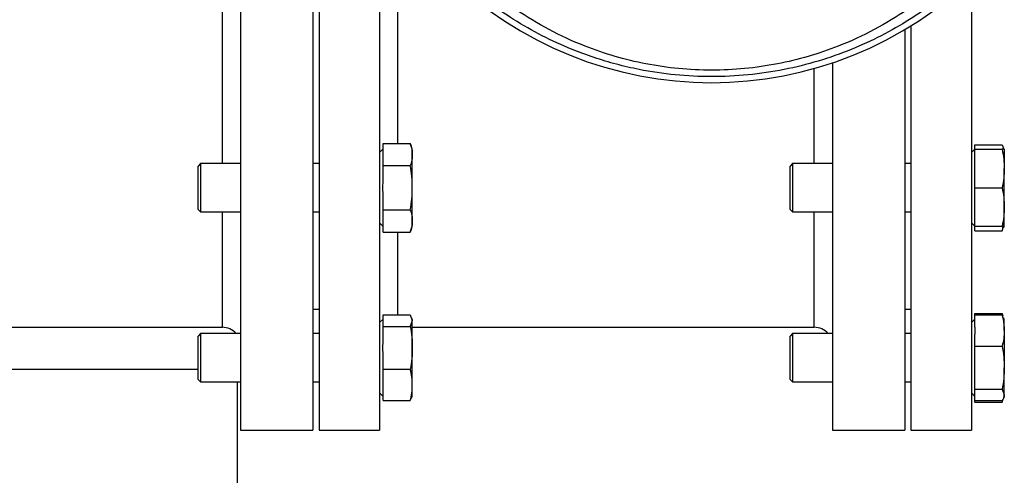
# Model space of a CAD drawing. Header units: millimetres. Extents: x 326 to 3842, y 152 to 2620.
# Tile 13 of 53: x 494 to 657, y 1589 to 1664. Entities that reach past the tile are written whole.
import ezdxf

# ---------------------------------------------------------------- set-up
doc = ezdxf.new("R2010")
doc.units = ezdxf.units.MM

msp = doc.modelspace()

# ---------------------------------------------------------------- linework, layer by layer
at = {"color": 7, "linetype": 'Continuous', "lineweight": 25}
for p, q in [((530.2, 1696.96), (530.2, 1596.46)), ((542.2, 1673.74), (542.2, 1596.46)), ((543.2, 1673.5), (543.2, 1596.46)), ((553.2, 1672.67), (553.2, 1596.46)), ((651.2, 1671.1), (651.2, 1596.46)), ((640.2, 1662.77), (640.2, 1596.46)), ((641.2, 1663.38), (641.2, 1596.46)), ((628.2, 1657.25), (628.2, 1596.46)), ((553.8, 1642.47), (553.8, 1643.91)), ((553.8, 1643.91), (558.3, 1643.91)), ((558.65, 1642.93), (558.3, 1643.91)), ((651.8, 1642.93), (651.8, 1643.66)), ((651.8, 1643.66), (656.3, 1643.66)), ((656.3, 1643.66), (656.57, 1642.93)), ((656.65, 1642.93), (656.56, 1643.18)), ((553.8, 1642.98), (553.2, 1642.38)), ((553.8, 1641.67), (553.8, 1642.47)), ((553.8, 1640.24), (553.8, 1641.67)), ((558.65, 1642.07), (558.65, 1642.93)), ((558.65, 1636.56), (558.65, 1642.07)), ((651.75, 1642.93), (651.2, 1642.38)), ((651.8, 1642.98), (651.75, 1642.93)), ((651.8, 1640.44), (651.8, 1642.93)), ((651.8, 1642.93), (656.3, 1642.93)), ((656.65, 1642.93), (656.65, 1639.74)), ((523.6, 1640.56), (523.2, 1640.16)), ((523.2, 1636.56), (523.2, 1640.16)), ((530.2, 1640.56), (523.6, 1640.56)), ((523.6, 1640.56), (523.6, 1636.56)), ((543.2, 1640.56), (542.2, 1640.56)), ((553.8, 1640.24), (558.3, 1640.24)), ((553.8, 1637.36), (553.8, 1640.24)), ((621.6, 1640.56), (621.2, 1640.16)), ((621.2, 1632.96), (621.2, 1640.16)), ((628.2, 1640.56), (621.6, 1640.56)), ((621.6, 1640.56), (621.6, 1632.56)), ((641.2, 1640.56), (640.2, 1640.56)), ((651.8, 1636.56), (651.8, 1639.05)), ((656.65, 1633.38), (656.65, 1639.74)), ((523.2, 1632.96), (523.2, 1636.56)), ((523.6, 1636.56), (523.6, 1632.56)), ((553.8, 1632.89), (553.8, 1635.76)), ((558.65, 1631.05), (558.65, 1636.56)), ((651.8, 1636.56), (656.3, 1636.56)), ((651.8, 1634.07), (651.8, 1636.56)), ((656.65, 1630.2), (656.65, 1633.38)), ((523.2, 1632.96), (523.6, 1632.56)), ((523.6, 1632.56), (530.2, 1632.56)), ((542.2, 1632.56), (543.2, 1632.56)), ((553.8, 1631.45), (553.8, 1632.89)), ((553.8, 1632.89), (558.3, 1632.89)), ((621.2, 1632.96), (621.6, 1632.56)), ((621.6, 1632.56), (628.2, 1632.56)), ((640.2, 1632.56), (641.2, 1632.56)), ((651.8, 1630.2), (651.8, 1632.69)), ((553.2, 1630.75), (553.8, 1630.15)), ((553.8, 1630.65), (553.8, 1631.45)), ((553.8, 1629.21), (553.8, 1630.65)), ((558.3, 1629.21), (558.65, 1630.2)), ((558.65, 1630.2), (558.65, 1631.05)), ((651.2, 1630.75), (651.75, 1630.2)), ((651.75, 1630.2), (651.8, 1630.15)), ((651.8, 1629.46), (651.8, 1630.2)), ((651.8, 1630.2), (656.3, 1630.2)), ((656.56, 1629.94), (656.65, 1630.2)), ((553.8, 1629.21), (558.3, 1629.21)), ((651.8, 1629.46), (656.3, 1629.46)), ((656.3, 1629.46), (656.49, 1629.97)), ((542.2, 1616.46), (543.2, 1616.46)), ((553.8, 1614.77), (553.8, 1615.52)), ((553.8, 1615.52), (558.3, 1615.52)), ((558.3, 1615.52), (558.65, 1614.57)), ((640.2, 1616.46), (641.2, 1616.46)), ((651.8, 1615.52), (651.8, 1615.77)), ((651.8, 1615.77), (656.3, 1615.77)), ((651.8, 1613.49), (651.8, 1615.52)), ((651.8, 1615.52), (656.3, 1615.52)), ((656.47, 1615.29), (656.3, 1615.77)), ((656.3, 1615.77), (656.34, 1615.54)), ((656.49, 1615.01), (656.3, 1615.52)), ((553.8, 1614.83), (553.2, 1614.23)), ((553.8, 1614.36), (553.8, 1614.77)), ((553.8, 1613.62), (553.8, 1614.36)), ((558.65, 1614.57), (558.3, 1613.62)), ((558.65, 1614.78), (558.56, 1615.04)), ((558.65, 1614.78), (558.65, 1614.57)), ((558.65, 1610.07), (558.65, 1614.57)), ((651.8, 1614.83), (651.2, 1614.23)), ((656.65, 1614.78), (656.56, 1615.04)), ((656.65, 1612.92), (656.65, 1614.78)), ((357.2, 1613.46), (527.2, 1613.46)), ((523.6, 1612.42), (523.2, 1612.02)), ((530.2, 1612.42), (523.6, 1612.42)), ((523.6, 1612.42), (523.6, 1605.59)), ((543.2, 1612.42), (542.2, 1612.42)), ((553.8, 1610.84), (553.8, 1613.62)), ((553.8, 1613.62), (558.3, 1613.62)), ((558.65, 1613.46), (625.2, 1613.46)), ((621.6, 1612.42), (621.2, 1612.02)), ((628.2, 1612.42), (621.6, 1612.42)), ((621.6, 1612.42), (621.6, 1604.42)), ((641.2, 1612.42), (640.2, 1612.42)), ((651.8, 1610.32), (651.8, 1612.35)), ((656.65, 1612.92), (656.65, 1606.77)), ((523.2, 1605.87), (523.2, 1612.02)), ((621.2, 1604.82), (621.2, 1612.02)), ((553.8, 1606.52), (553.8, 1609.29)), ((558.65, 1603.92), (558.65, 1610.07)), ((651.8, 1607.54), (651.8, 1610.32)), ((651.8, 1610.32), (656.3, 1610.32)), ((523.2, 1606.46), (361.2, 1606.46)), ((523.2, 1604.82), (523.2, 1605.87)), ((553.8, 1606.52), (558.3, 1606.52)), ((553.8, 1604.48), (553.8, 1606.52)), ((651.8, 1603.22), (651.8, 1606)), ((656.65, 1602.27), (656.65, 1606.77)), ((523.2, 1604.82), (523.6, 1604.42)), ((523.6, 1605.59), (523.6, 1604.42)), ((523.6, 1604.42), (530.2, 1604.42)), ((529.7, 1581.46), (529.7, 1604.42)), ((542.2, 1604.42), (543.2, 1604.42)), ((553.8, 1603.35), (553.8, 1604.48)), ((621.2, 1604.82), (621.6, 1604.42)), ((621.6, 1604.42), (628.2, 1604.42)), ((640.2, 1604.42), (641.2, 1604.42)), ((553.2, 1602.6), (553.8, 1602)), ((553.8, 1601.32), (553.8, 1603.35)), ((558.65, 1602.05), (558.65, 1603.92)), ((651.2, 1602.6), (651.8, 1602)), ((651.8, 1603.22), (656.3, 1603.22)), ((651.8, 1602.48), (651.8, 1603.22)), ((651.8, 1602.06), (651.8, 1602.48)), ((656.3, 1603.22), (656.65, 1602.27)), ((553.8, 1601.32), (558.3, 1601.32)), ((558.3, 1601.32), (558.49, 1601.83)), ((558.56, 1601.8), (558.65, 1602.05)), ((651.8, 1601.32), (651.8, 1602.06)), ((651.8, 1601.07), (651.8, 1601.32)), ((651.8, 1601.32), (656.3, 1601.32)), ((651.8, 1601.07), (656.3, 1601.07)), ((656.3, 1601.07), (656.47, 1601.55)), ((656.32, 1601.21), (656.3, 1601.07)), ((656.56, 1601.8), (656.65, 1602.05)), ((656.65, 1602.05), (656.65, 1602.27)), ((530.2, 1596.46), (542.2, 1596.46)), ((543.2, 1596.46), (553.2, 1596.46)), ((628.2, 1596.46), (640.2, 1596.46)), ((641.2, 1596.46), (651.2, 1596.46))]:
    msp.add_line(p, q, dxfattribs=at)
at = {"color": 8, "linetype": 'Continuous', "lineweight": 25}
for p, q in [((527.2, 1640.56), (527.2, 1672.36)), ((556.2, 1669.26), (556.2, 1643.91)), ((625.2, 1640.56), (625.2, 1656.32)), ((527.2, 1613.46), (527.2, 1632.56)), ((625.2, 1613.46), (625.2, 1632.56)), ((556.2, 1629.21), (556.2, 1615.52))]:
    msp.add_line(p, q, dxfattribs=at)
at = {"color": 7, "linetype": 'Continuous', "lineweight": 25}
for centre, radius, start, end in [((608.2, 1716.46), 62.5, 225.217, 314.783), ((527.2, 1610.46), 3, 40.7496, 90), ((625.2, 1610.46), 3, 40.7496, 90)]:
    msp.add_arc(centre, radius, start, end, dxfattribs=at)
for points, knots in [([(649.06, 1670.49), (647.78, 1669.4), (645.27, 1667.28), (640.98, 1664.34), (636.37, 1661.7), (631.3, 1659.37), (625.93, 1657.47), (620.19, 1656.04), (614.27, 1655.16), (608.2, 1654.86), (602.14, 1655.16), (596.87, 1655.95), (592.41, 1656.98), (588.69, 1658.1), (584.55, 1659.63), (580.04, 1661.7), (575.43, 1664.34), (571.14, 1667.28), (568.63, 1669.4), (567.35, 1670.49)], [0, 0, 0, 0, 0.063387, 0.124186, 0.187757, 0.248939, 0.312496, 0.374264, 0.43746, 0.499976, 0.562491, 0.625688, 0.666706, 0.70845, 0.751059, 0.81224, 0.875813, 0.936611, 1, 1, 1, 1]), ([(645.34, 1669.73), (643.78, 1668.47), (640.69, 1665.98), (635.25, 1662.69), (629.73, 1660.11), (624.29, 1658.25), (619.09, 1656.99), (613.71, 1656.21), (608.2, 1655.94), (602.7, 1656.21), (597.32, 1656.99), (592.12, 1658.25), (586.68, 1660.11), (581.16, 1662.69), (575.72, 1665.98), (572.63, 1668.47), (571.07, 1669.73)], [0, 0, 0, 0, 0.0850101, 0.1687231, 0.251097, 0.3143814, 0.3757567, 0.4382487, 0.4999989, 0.5617502, 0.624241, 0.6856177, 0.7489009, 0.8312766, 0.9149898, 1, 1, 1, 1]), ([(558.3, 1643.91), (558.41, 1643.6), (558.5, 1643.3), (558.62, 1642.69), (558.65, 1642.38), (558.65, 1642.07)], [0, 0, 0, 0, 0.5, 0.5, 1, 1, 1, 1]), ([(558.65, 1642.07), (558.65, 1641.77), (558.62, 1641.46), (558.5, 1640.85), (558.41, 1640.54), (558.3, 1640.24)], [0, 0, 0, 0, 0.5, 0.5, 1, 1, 1, 1]), ([(656.3, 1642.93), (656.41, 1642.4), (656.5, 1641.87), (656.62, 1640.8), (656.65, 1640.27), (656.65, 1639.74)], [0, 0, 0, 0, 0.5, 0.5, 1, 1, 1, 1]), ([(656.65, 1642.93), (656.65, 1642.93), (656.62, 1642.93), (656.5, 1642.93), (656.41, 1642.93), (656.3, 1642.93)], [0, 0, 0, 0, 0.5, 0.5, 1, 1, 1, 1]), ([(558.65, 1636.56), (558.65, 1637.18), (558.62, 1637.79), (558.5, 1639.01), (558.41, 1639.63), (558.3, 1640.24)], [0, 0, 0, 0, 0.5, 0.5, 1, 1, 1, 1]), ([(656.65, 1639.74), (656.65, 1639.21), (656.62, 1638.68), (656.5, 1637.62), (656.41, 1637.09), (656.3, 1636.56)], [0, 0, 0, 0, 0.5, 0.5, 1, 1, 1, 1]), ([(558.3, 1632.89), (558.41, 1633.49), (558.5, 1634.11), (558.62, 1635.34), (558.65, 1635.95), (558.65, 1636.56)], [0, 0, 0, 0, 0.5, 0.5, 1, 1, 1, 1]), ([(656.3, 1636.56), (656.41, 1636.03), (656.5, 1635.5), (656.62, 1634.44), (656.65, 1633.91), (656.65, 1633.38)], [0, 0, 0, 0, 0.5, 0.5, 1, 1, 1, 1]), ([(656.65, 1633.38), (656.65, 1632.85), (656.62, 1632.32), (656.5, 1631.26), (656.41, 1630.73), (656.3, 1630.2)], [0, 0, 0, 0, 0.5, 0.5, 1, 1, 1, 1]), ([(558.3, 1632.89), (558.41, 1632.58), (558.5, 1632.27), (558.62, 1631.66), (558.65, 1631.36), (558.65, 1631.05)], [0, 0, 0, 0, 0.5, 0.5, 1, 1, 1, 1]), ([(558.65, 1631.05), (558.65, 1630.74), (558.62, 1630.44), (558.5, 1629.82), (558.41, 1629.52), (558.3, 1629.21)], [0, 0, 0, 0, 0.5, 0.5, 1, 1, 1, 1]), ([(656.4, 1630.2), (656.39, 1629.97), (656.37, 1629.73), (656.3, 1629.49), (656.3, 1629.46)], [0, 0, 0, 0, 0.904531, 1, 1, 1, 1]), ([(656.65, 1630.2), (656.65, 1630.2), (656.62, 1630.2), (656.5, 1630.2), (656.41, 1630.2), (656.3, 1630.2)], [0, 0, 0, 0, 0.5, 0.5, 1, 1, 1, 1]), ([(656.3, 1615.52), (656.35, 1615.3), (656.56, 1614.44), (656.62, 1613.57), (656.65, 1612.92)], [0, 0, 0, 0, 0.253069, 1, 1, 1, 1]), ([(558.3, 1613.62), (558.41, 1613.02), (558.5, 1612.43), (558.62, 1611.25), (558.65, 1610.66), (558.65, 1610.07)], [0, 0, 0, 0, 0.5, 0.5, 1, 1, 1, 1]), ([(656.65, 1612.92), (656.65, 1612.49), (656.62, 1612.05), (656.5, 1611.19), (656.41, 1610.75), (656.3, 1610.32)], [0, 0, 0, 0, 0.5, 0.5, 1, 1, 1, 1]), ([(558.65, 1610.07), (558.65, 1609.47), (558.62, 1608.88), (558.5, 1607.7), (558.41, 1607.11), (558.3, 1606.52)], [0, 0, 0, 0, 0.5, 0.5, 1, 1, 1, 1]), ([(656.3, 1610.32), (656.41, 1609.73), (656.5, 1609.14), (656.62, 1607.95), (656.65, 1607.36), (656.65, 1606.77)], [0, 0, 0, 0, 0.5, 0.5, 1, 1, 1, 1]), ([(558.65, 1603.92), (558.65, 1604.35), (558.62, 1604.79), (558.5, 1605.65), (558.41, 1606.08), (558.3, 1606.52)], [0, 0, 0, 0, 0.5, 0.5, 1, 1, 1, 1]), ([(656.65, 1606.77), (656.65, 1606.18), (656.62, 1605.59), (656.5, 1604.41), (656.41, 1603.81), (656.3, 1603.22)], [0, 0, 0, 0, 0.5, 0.5, 1, 1, 1, 1]), ([(558.3, 1601.32), (558.41, 1601.75), (558.5, 1602.19), (558.62, 1603.05), (558.65, 1603.49), (558.65, 1603.92)], [0, 0, 0, 0, 0.5, 0.5, 1, 1, 1, 1]), ([(656.65, 1602.27), (656.65, 1602.11), (656.62, 1601.95), (656.5, 1601.64), (656.41, 1601.48), (656.3, 1601.32)], [0, 0, 0, 0, 0.5, 0.5, 1, 1, 1, 1])]:
    msp.add_open_spline(points, degree=3, knots=knots, dxfattribs=at)
for points in [[(651.8, 1639.05), (651.74, 1639.51), (651.74, 1639.97), (651.8, 1640.44)], [(553.8, 1635.76), (553.74, 1636.3), (553.74, 1636.83), (553.8, 1637.36)], [(651.8, 1632.69), (651.74, 1633.15), (651.74, 1633.61), (651.8, 1634.07)], [(651.8, 1613.49), (651.74, 1613.11), (651.74, 1612.73), (651.8, 1612.35)], [(553.8, 1609.29), (553.74, 1609.81), (553.74, 1610.32), (553.8, 1610.84)], [(651.8, 1606), (651.74, 1606.51), (651.74, 1607.03), (651.8, 1607.54)]]:
    msp.add_open_spline(points, degree=3, dxfattribs=at)

doc.saveas('drawing.dxf')
